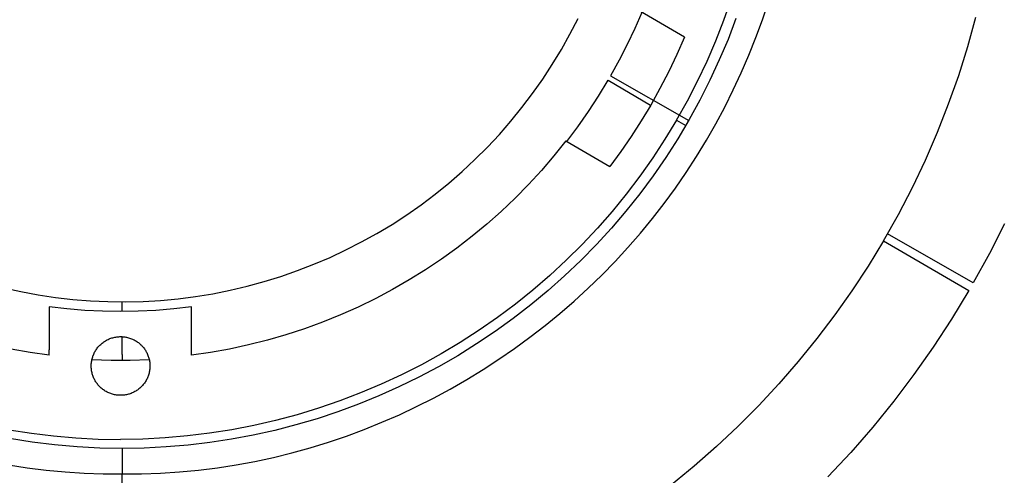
# Model space of a CAD drawing. Header units: millimetres. Extents: x 10740 to 13233, y 6351 to 7934.
# Tile 7 of 23: x 11312 to 11400, y 7507 to 7547. Entities that reach past the tile are written whole.
import ezdxf

# ---------------------------------------------------------------- set-up
doc = ezdxf.new("R2010")
doc.units = ezdxf.units.MM
doc.layers.add('1', color=7, linetype='Continuous')
doc.layers.add('Make2D$Visible$Curvas', color=7, linetype='Continuous')

msp = doc.modelspace()

# ---------------------------------------------------------------- linework, layer by layer
at = {"layer": '1'}
for p, q in [((11388.817, 7527.492), (11387.454, 7525.257)), ((11387.454, 7525.257), (11386.016, 7523.069)), ((11386.016, 7523.069), (11384.505, 7520.93)), ((11384.505, 7520.93), (11382.924, 7518.843)), ((11382.924, 7518.843), (11381.274, 7516.811)), ((11381.274, 7516.811), (11379.557, 7514.835)), ((11379.557, 7514.835), (11377.775, 7512.917)), ((11377.775, 7512.917), (11375.929, 7511.06)), ((11375.929, 7511.06), (11374.022, 7509.266)), ((11374.022, 7509.266), (11372.056, 7507.537)), ((11372.056, 7507.537), (11370.034, 7505.874))]:
    msp.add_line(p, q, dxfattribs=at)
at = {"layer": 'Make2D$Visible$Curvas', "color": 7, "lineweight": -3, "true_color": 0xffffff}
for p, q in [((11374.685, 7547.041), (11375.337, 7548.891)), ((11378.098, 7547.079), (11378.632, 7548.677)), ((11367.418, 7547.733), (11366.794, 7546.296)), ((11371.211, 7545.536), (11367.298, 7547.796)), ((11373.97, 7545.215), (11374.685, 7547.041)), ((11375.755, 7547.182), (11375.05, 7545.339)), ((11377.518, 7545.497), (11378.098, 7547.079)), ((11396.284, 7544.717), (11397.004, 7547.307)), ((11366.794, 7546.296), (11366.126, 7544.879)), ((11366.126, 7544.879), (11365.414, 7543.484)), ((11371.211, 7545.536), (11370.53, 7543.999)), ((11373.192, 7543.414), (11373.97, 7545.215)), ((11375.05, 7545.339), (11374.282, 7543.52)), ((11376.895, 7543.932), (11377.518, 7545.497)), ((11395.476, 7542.153), (11396.284, 7544.717)), ((11370.53, 7543.999), (11369.801, 7542.483)), ((11376.228, 7542.385), (11376.895, 7543.932)), ((11365.414, 7543.484), (11364.658, 7542.112)), ((11372.353, 7541.641), (11373.192, 7543.414)), ((11374.282, 7543.52), (11373.453, 7541.729)), ((11364.658, 7542.112), (11371.57, 7538.163)), ((11369.801, 7542.483), (11369.026, 7540.99)), ((11375.519, 7540.856), (11376.228, 7542.385)), ((11394.58, 7539.619), (11395.476, 7542.153)), ((11363.584, 7540.319), (11364.431, 7541.719)), ((11364.431, 7541.719), (11368.198, 7539.521)), ((11371.454, 7539.898), (11372.353, 7541.641)), ((11373.453, 7541.729), (11372.562, 7539.967)), ((11369.026, 7540.99), (11368.205, 7539.522)), ((11374.767, 7539.349), (11375.519, 7540.856)), ((11362.691, 7538.948), (11363.584, 7540.319)), ((11368.203, 7539.518), (11367.364, 7538.12)), ((11370.495, 7538.187), (11371.454, 7539.898)), ((11372.562, 7539.967), (11371.613, 7538.237)), ((11393.597, 7537.117), (11394.58, 7539.619)), ((11361.753, 7537.606), (11362.691, 7538.948)), ((11373.973, 7537.863), (11374.767, 7539.349)), ((11367.364, 7538.12), (11366.483, 7536.748)), ((11370.495, 7538.187), (11369.467, 7536.493)), ((11370.493, 7538.182), (11371.308, 7537.707)), ((11371.613, 7538.237), (11370.604, 7536.54)), ((11373.139, 7536.4), (11373.973, 7537.863)), ((11360.772, 7536.297), (11361.753, 7537.606)), ((11392.529, 7534.651), (11393.597, 7537.117)), ((11360.685, 7536.346), (11359.627, 7535.021)), ((11360.685, 7536.346), (11364.599, 7534.086)), ((11366.483, 7536.748), (11365.561, 7535.403)), ((11369.467, 7536.493), (11368.38, 7534.835)), ((11370.604, 7536.54), (11369.539, 7534.879)), ((11372.264, 7534.961), (11373.139, 7536.4)), ((11365.561, 7535.403), (11364.599, 7534.086)), ((11359.627, 7535.021), (11358.524, 7533.732)), ((11368.38, 7534.835), (11367.237, 7533.217)), ((11369.539, 7534.879), (11368.417, 7533.254)), ((11371.348, 7533.547), (11372.264, 7534.961)), ((11391.376, 7532.222), (11392.529, 7534.651)), ((11358.524, 7533.732), (11357.378, 7532.482)), ((11370.394, 7532.161), (11371.348, 7533.547)), ((11367.237, 7533.217), (11366.038, 7531.639)), ((11368.417, 7533.254), (11367.241, 7531.669)), ((11357.378, 7532.482), (11356.191, 7531.272)), ((11366.038, 7531.639), (11364.786, 7530.104)), ((11367.241, 7531.669), (11366.011, 7530.126)), ((11369.4, 7530.802), (11370.394, 7532.161)), ((11390.141, 7529.835), (11391.376, 7532.222)), ((11356.191, 7531.272), (11354.962, 7530.103)), ((11368.368, 7529.472), (11369.4, 7530.802)), ((11354.962, 7530.103), (11353.695, 7528.976)), ((11364.786, 7530.104), (11363.48, 7528.613)), ((11366.011, 7530.126), (11364.729, 7528.625)), ((11367.299, 7528.172), (11368.368, 7529.472)), ((11388.824, 7527.491), (11390.141, 7529.835)), ((11353.695, 7528.976), (11352.39, 7527.893)), ((11363.48, 7528.613), (11362.124, 7527.168)), ((11364.729, 7528.625), (11363.396, 7527.168)), ((11366.192, 7526.904), (11367.299, 7528.172)), ((11399.532, 7529.006), (11398.196, 7526.362)), ((11352.39, 7527.893), (11351.048, 7526.855)), ((11388.817, 7527.492), (11396.376, 7523.082)), ((11396.77, 7523.765), (11389.18, 7528.102)), ((11351.048, 7526.855), (11349.673, 7525.864)), ((11362.124, 7527.168), (11360.718, 7525.772)), ((11363.396, 7527.168), (11362.015, 7525.758)), ((11365.051, 7525.667), (11366.192, 7526.904)), ((11349.673, 7525.864), (11348.264, 7524.92)), ((11360.718, 7525.772), (11359.264, 7524.425)), ((11362.015, 7525.758), (11360.586, 7524.396)), ((11363.875, 7524.463), (11365.051, 7525.667)), ((11398.196, 7526.362), (11396.77, 7523.765)), ((11348.264, 7524.92), (11346.824, 7524.024)), ((11346.824, 7524.024), (11345.354, 7523.178)), ((11359.264, 7524.425), (11357.765, 7523.13)), ((11360.586, 7524.396), (11359.112, 7523.084)), ((11362.665, 7523.292), (11363.875, 7524.463)), ((11345.354, 7523.178), (11343.856, 7522.383)), ((11357.765, 7523.13), (11356.221, 7521.887)), ((11359.112, 7523.084), (11357.593, 7521.823)), ((11361.423, 7522.155), (11362.665, 7523.292)), ((11396.376, 7523.082), (11394.84, 7520.549)), ((11321.419, 7521.223), (11321.419, 7522.092)), ((11343.856, 7522.383), (11342.314, 7521.63)), ((11360.15, 7521.052), (11361.423, 7522.155)), ((11314.953, 7521.66), (11314.953, 7517.837)), ((11316.519, 7521.469), (11314.953, 7521.66)), ((11318.09, 7521.332), (11316.519, 7521.469)), ((11319.666, 7521.25), (11318.09, 7521.332)), ((11321.243, 7521.223), (11319.666, 7521.25)), ((11322.821, 7521.25), (11321.243, 7521.223)), ((11324.396, 7521.332), (11322.821, 7521.25)), ((11325.968, 7521.468), (11324.396, 7521.332)), ((11327.534, 7521.659), (11325.968, 7521.468)), ((11327.534, 7517.353), (11327.534, 7521.659)), ((11342.314, 7521.63), (11340.746, 7520.931)), ((11356.221, 7521.887), (11354.636, 7520.699)), ((11357.593, 7521.823), (11356.033, 7520.614)), ((11340.746, 7520.931), (11339.156, 7520.286)), ((11354.636, 7520.699), (11353.009, 7519.567)), ((11356.033, 7520.614), (11354.432, 7519.459)), ((11358.847, 7519.985), (11360.15, 7521.052)), ((11394.84, 7520.549), (11393.218, 7518.07)), ((11337.544, 7519.697), (11335.912, 7519.163)), ((11339.156, 7520.286), (11337.544, 7519.697)), ((11353.009, 7519.567), (11351.345, 7518.492)), ((11354.432, 7519.459), (11352.793, 7518.36)), ((11357.516, 7518.954), (11358.847, 7519.985)), ((11319.783, 7518.541), (11319.857, 7518.59)), ((11319.857, 7518.59), (11319.932, 7518.637)), ((11319.932, 7518.637), (11320.009, 7518.682)), ((11320.009, 7518.682), (11320.087, 7518.723)), ((11320.087, 7518.723), (11320.167, 7518.762)), ((11320.167, 7518.762), (11320.247, 7518.798)), ((11320.247, 7518.798), (11320.329, 7518.831)), ((11320.329, 7518.831), (11320.412, 7518.862)), ((11320.412, 7518.862), (11320.496, 7518.889)), ((11320.496, 7518.889), (11320.581, 7518.914)), ((11320.581, 7518.914), (11320.666, 7518.936)), ((11320.666, 7518.936), (11320.752, 7518.955)), ((11320.752, 7518.955), (11320.839, 7518.971)), ((11320.839, 7518.971), (11320.926, 7518.984)), ((11320.926, 7518.984), (11321.014, 7518.994)), ((11321.014, 7518.994), (11321.102, 7519.001)), ((11321.102, 7519.001), (11321.19, 7519.006)), ((11321.19, 7519.006), (11321.279, 7519.007)), ((11321.279, 7519.007), (11321.367, 7519.005)), ((11321.367, 7519.005), (11321.455, 7519)), ((11321.419, 7517.413), (11321.419, 7519.002)), ((11321.455, 7519), (11321.543, 7518.992)), ((11321.543, 7518.992), (11321.631, 7518.981)), ((11321.631, 7518.981), (11321.718, 7518.967)), ((11321.718, 7518.967), (11321.805, 7518.951)), ((11321.805, 7518.951), (11321.891, 7518.931)), ((11321.891, 7518.931), (11321.976, 7518.908)), ((11321.976, 7518.908), (11322.061, 7518.883)), ((11322.061, 7518.883), (11322.144, 7518.854)), ((11322.144, 7518.854), (11322.227, 7518.823)), ((11322.227, 7518.823), (11322.308, 7518.789)), ((11322.308, 7518.789), (11322.389, 7518.753)), ((11322.389, 7518.753), (11322.468, 7518.713)), ((11322.468, 7518.713), (11322.545, 7518.671)), ((11322.545, 7518.671), (11322.621, 7518.626)), ((11322.621, 7518.626), (11322.696, 7518.579)), ((11322.696, 7518.579), (11322.769, 7518.529)), ((11334.264, 7518.686), (11332.6, 7518.266)), ((11335.912, 7519.163), (11334.264, 7518.686)), ((11356.156, 7517.96), (11357.516, 7518.954)), ((11313.266, 7517.599), (11311.588, 7517.901)), ((11314.953, 7517.354), (11314.953, 7517.837)), ((11318.967, 7517.619), (11319.01, 7517.696)), ((11319.01, 7517.696), (11319.055, 7517.773)), ((11319.055, 7517.773), (11319.103, 7517.848)), ((11319.103, 7517.848), (11319.154, 7517.921)), ((11319.154, 7517.921), (11319.207, 7517.992)), ((11319.207, 7517.992), (11319.262, 7518.061)), ((11319.262, 7518.061), (11319.32, 7518.129)), ((11319.32, 7518.129), (11319.38, 7518.194)), ((11319.38, 7518.194), (11319.442, 7518.258)), ((11319.442, 7518.258), (11319.506, 7518.319)), ((11319.506, 7518.319), (11319.572, 7518.378)), ((11319.572, 7518.378), (11319.641, 7518.435)), ((11319.641, 7518.435), (11319.711, 7518.489)), ((11319.711, 7518.489), (11319.783, 7518.541)), ((11322.769, 7518.529), (11322.84, 7518.477)), ((11322.84, 7518.477), (11322.91, 7518.423)), ((11322.91, 7518.423), (11322.977, 7518.366)), ((11322.977, 7518.366), (11323.043, 7518.307)), ((11323.043, 7518.307), (11323.106, 7518.245)), ((11323.106, 7518.245), (11323.163, 7518.187)), ((11323.163, 7518.187), (11323.218, 7518.126)), ((11323.218, 7518.126), (11323.271, 7518.064)), ((11323.271, 7518.064), (11323.322, 7518)), ((11323.322, 7518), (11323.371, 7517.935)), ((11323.371, 7517.935), (11323.418, 7517.868)), ((11323.418, 7517.868), (11323.463, 7517.8)), ((11323.463, 7517.8), (11323.506, 7517.73)), ((11323.506, 7517.73), (11323.546, 7517.659)), ((11330.922, 7517.904), (11329.233, 7517.599)), ((11332.6, 7518.266), (11330.922, 7517.904)), ((11351.345, 7518.492), (11349.644, 7517.475)), ((11352.793, 7518.36), (11351.117, 7517.317)), ((11354.769, 7517.004), (11356.156, 7517.96)), ((11393.218, 7518.07), (11391.513, 7515.648)), ((11314.953, 7517.354), (11313.266, 7517.599)), ((11318.694, 7516.778), (11318.709, 7516.866)), ((11318.709, 7516.866), (11318.726, 7516.953)), ((11318.726, 7516.953), (11318.746, 7517.04)), ((11318.732, 7516.981), (11320.422, 7516.924)), ((11318.746, 7517.04), (11318.769, 7517.125)), ((11318.769, 7517.125), (11318.795, 7517.21)), ((11318.795, 7517.21), (11318.824, 7517.294)), ((11318.824, 7517.294), (11318.856, 7517.377)), ((11318.856, 7517.377), (11318.89, 7517.459)), ((11318.89, 7517.459), (11318.927, 7517.539)), ((11318.927, 7517.539), (11318.967, 7517.619)), ((11320.422, 7516.924), (11322.113, 7516.925)), ((11321.419, 7517.413), (11321.419, 7516.918)), ((11322.113, 7516.925), (11323.803, 7516.983)), ((11323.546, 7517.659), (11323.584, 7517.587)), ((11323.584, 7517.587), (11323.623, 7517.507)), ((11323.623, 7517.507), (11323.659, 7517.426)), ((11323.659, 7517.426), (11323.693, 7517.344)), ((11323.693, 7517.344), (11323.723, 7517.261)), ((11323.723, 7517.261), (11323.751, 7517.176)), ((11323.751, 7517.176), (11323.776, 7517.091)), ((11323.776, 7517.091), (11323.798, 7517.005)), ((11323.798, 7517.005), (11323.817, 7516.918)), ((11323.817, 7516.918), (11323.833, 7516.831)), ((11323.833, 7516.831), (11323.846, 7516.743)), ((11329.233, 7517.599), (11327.534, 7517.353)), ((11349.644, 7517.475), (11347.909, 7516.518)), ((11351.117, 7517.317), (11349.406, 7516.332)), ((11353.357, 7516.085), (11354.769, 7517.004)), ((11318.668, 7516.424), (11318.67, 7516.513)), ((11318.669, 7516.336), (11318.668, 7516.424)), ((11318.673, 7516.247), (11318.669, 7516.336)), ((11318.67, 7516.513), (11318.675, 7516.602)), ((11318.68, 7516.158), (11318.673, 7516.247)), ((11318.675, 7516.602), (11318.683, 7516.69)), ((11318.69, 7516.07), (11318.68, 7516.158)), ((11318.683, 7516.69), (11318.694, 7516.778)), ((11318.703, 7515.982), (11318.69, 7516.07)), ((11318.718, 7515.895), (11318.703, 7515.982)), ((11323.827, 7515.947), (11323.81, 7515.86)), ((11323.841, 7516.035), (11323.827, 7515.947)), ((11323.852, 7516.123), (11323.841, 7516.035)), ((11323.846, 7516.743), (11323.856, 7516.655)), ((11323.86, 7516.212), (11323.852, 7516.123)), ((11323.856, 7516.655), (11323.863, 7516.566)), ((11323.865, 7516.3), (11323.86, 7516.212)), ((11323.863, 7516.566), (11323.867, 7516.478)), ((11323.868, 7516.389), (11323.865, 7516.3)), ((11323.867, 7516.478), (11323.868, 7516.389)), ((11347.909, 7516.518), (11346.142, 7515.622)), ((11349.406, 7516.332), (11347.663, 7515.406)), ((11351.92, 7515.206), (11353.357, 7516.085)), ((11318.737, 7515.808), (11318.718, 7515.895)), ((11318.759, 7515.722), (11318.737, 7515.808)), ((11318.784, 7515.637), (11318.759, 7515.722)), ((11318.812, 7515.553), (11318.784, 7515.637)), ((11318.842, 7515.469), (11318.812, 7515.553)), ((11318.876, 7515.387), (11318.842, 7515.469)), ((11318.912, 7515.306), (11318.876, 7515.387)), ((11318.951, 7515.226), (11318.912, 7515.306)), ((11318.989, 7515.154), (11318.951, 7515.226)), ((11319.03, 7515.083), (11318.989, 7515.154)), ((11319.072, 7515.014), (11319.03, 7515.083)), ((11323.525, 7515.117), (11323.48, 7515.041)), ((11323.568, 7515.195), (11323.525, 7515.117)), ((11323.608, 7515.274), (11323.568, 7515.195)), ((11323.645, 7515.355), (11323.608, 7515.274)), ((11323.68, 7515.436), (11323.645, 7515.355)), ((11323.712, 7515.519), (11323.68, 7515.436)), ((11323.74, 7515.603), (11323.712, 7515.519)), ((11323.766, 7515.688), (11323.74, 7515.603)), ((11323.789, 7515.774), (11323.766, 7515.688)), ((11323.81, 7515.86), (11323.789, 7515.774)), ((11346.142, 7515.622), (11344.344, 7514.788)), ((11347.663, 7515.406), (11345.915, 7514.552)), ((11350.46, 7514.366), (11351.92, 7515.206)), ((11391.513, 7515.648), (11389.727, 7513.285)), ((11319.117, 7514.945), (11319.072, 7515.014)), ((11319.164, 7514.878), (11319.117, 7514.945)), ((11319.213, 7514.813), (11319.164, 7514.878)), ((11319.264, 7514.749), (11319.213, 7514.813)), ((11319.317, 7514.687), (11319.264, 7514.749)), ((11319.372, 7514.627), (11319.317, 7514.687)), ((11319.429, 7514.568), (11319.372, 7514.627)), ((11319.493, 7514.507), (11319.429, 7514.568)), ((11319.558, 7514.448), (11319.493, 7514.507)), ((11319.626, 7514.391), (11319.558, 7514.448)), ((11319.695, 7514.336), (11319.626, 7514.391)), ((11319.766, 7514.284), (11319.695, 7514.336)), ((11319.839, 7514.234), (11319.766, 7514.284)), ((11319.914, 7514.187), (11319.839, 7514.234)), ((11322.679, 7514.223), (11322.603, 7514.176)), ((11322.752, 7514.272), (11322.679, 7514.223)), ((11322.824, 7514.324), (11322.752, 7514.272)), ((11322.895, 7514.379), (11322.824, 7514.324)), ((11322.963, 7514.435), (11322.895, 7514.379)), ((11323.029, 7514.494), (11322.963, 7514.435)), ((11323.094, 7514.556), (11323.029, 7514.494)), ((11323.156, 7514.619), (11323.094, 7514.556)), ((11323.216, 7514.685), (11323.156, 7514.619)), ((11323.273, 7514.752), (11323.216, 7514.685)), ((11323.329, 7514.822), (11323.273, 7514.752)), ((11323.381, 7514.893), (11323.329, 7514.822)), ((11323.432, 7514.966), (11323.381, 7514.893)), ((11323.48, 7515.041), (11323.432, 7514.966)), ((11344.344, 7514.788), (11342.519, 7514.017)), ((11345.915, 7514.552), (11344.139, 7513.757)), ((11348.978, 7513.567), (11350.46, 7514.366)), ((11319.99, 7514.142), (11319.914, 7514.187)), ((11320.068, 7514.1), (11319.99, 7514.142)), ((11320.147, 7514.061), (11320.068, 7514.1)), ((11320.227, 7514.024), (11320.147, 7514.061)), ((11320.308, 7513.99), (11320.227, 7514.024)), ((11320.391, 7513.959), (11320.308, 7513.99)), ((11320.475, 7513.931), (11320.391, 7513.959)), ((11320.559, 7513.905), (11320.475, 7513.931)), ((11320.645, 7513.882), (11320.559, 7513.905)), ((11320.731, 7513.863), (11320.645, 7513.882)), ((11320.817, 7513.846), (11320.731, 7513.863)), ((11320.905, 7513.832), (11320.817, 7513.846)), ((11320.992, 7513.821), (11320.905, 7513.832)), ((11321.08, 7513.813), (11320.992, 7513.821)), ((11321.168, 7513.809), (11321.08, 7513.813)), ((11321.257, 7513.807), (11321.168, 7513.809)), ((11321.345, 7513.808), (11321.257, 7513.807)), ((11321.433, 7513.812), (11321.345, 7513.808)), ((11321.521, 7513.819), (11321.433, 7513.812)), ((11321.609, 7513.829), (11321.521, 7513.819)), ((11321.696, 7513.842), (11321.609, 7513.829)), ((11321.783, 7513.858), (11321.696, 7513.842)), ((11321.869, 7513.877), (11321.783, 7513.858)), ((11321.955, 7513.899), (11321.869, 7513.877)), ((11322.04, 7513.924), (11321.955, 7513.899)), ((11322.123, 7513.952), (11322.04, 7513.924)), ((11322.206, 7513.982), (11322.123, 7513.952)), ((11322.288, 7514.015), (11322.206, 7513.982)), ((11322.369, 7514.051), (11322.288, 7514.015)), ((11322.448, 7514.09), (11322.369, 7514.051)), ((11322.526, 7514.132), (11322.448, 7514.09)), ((11322.603, 7514.176), (11322.526, 7514.132)), ((11342.519, 7514.017), (11340.668, 7513.31)), ((11344.139, 7513.757), (11342.337, 7513.022)), ((11347.474, 7512.809), (11348.978, 7513.567)), ((11338.793, 7512.667), (11336.898, 7512.09)), ((11340.668, 7513.31), (11338.793, 7512.667)), ((11342.337, 7513.022), (11340.512, 7512.349)), ((11345.95, 7512.093), (11347.474, 7512.809)), ((11389.727, 7513.285), (11387.861, 7510.985)), ((11334.983, 7511.579), (11333.052, 7511.135)), ((11336.898, 7512.09), (11334.983, 7511.579)), ((11338.664, 7511.737), (11336.798, 7511.188)), ((11340.512, 7512.349), (11338.664, 7511.737)), ((11344.407, 7511.419), (11345.95, 7512.093)), ((11311.412, 7510.755), (11313.365, 7510.448)), ((11331.106, 7510.759), (11329.149, 7510.45)), ((11333.052, 7511.135), (11331.106, 7510.759)), ((11334.914, 7510.702), (11333.014, 7510.28)), ((11336.798, 7511.188), (11334.914, 7510.702)), ((11341.268, 7510.203), (11342.846, 7510.789)), ((11342.846, 7510.789), (11344.407, 7511.419)), ((11387.861, 7510.985), (11385.918, 7508.749)), ((11313.426, 7509.66), (11311.445, 7509.972)), ((11313.365, 7510.448), (11315.327, 7510.208)), ((11315.327, 7510.208), (11317.297, 7510.037)), ((11317.297, 7510.037), (11319.271, 7509.934)), ((11319.271, 7509.934), (11321.248, 7509.9)), ((11323.229, 7509.935), (11321.248, 7509.9)), ((11325.208, 7510.038), (11323.229, 7509.935)), ((11327.182, 7510.21), (11325.208, 7510.038)), ((11329.149, 7510.45), (11327.182, 7510.21)), ((11331.102, 7509.922), (11329.179, 7509.628)), ((11333.014, 7510.28), (11331.102, 7509.922)), ((11339.674, 7509.661), (11341.268, 7510.203)), ((11315.416, 7509.418), (11313.426, 7509.66)), ((11317.413, 7509.244), (11315.416, 7509.418)), ((11319.415, 7509.14), (11317.413, 7509.244)), ((11321.419, 7509.105), (11319.415, 7509.14)), ((11323.364, 7509.138), (11321.419, 7509.105)), ((11321.419, 7509.105), (11321.419, 7506.862)), ((11325.308, 7509.236), (11323.364, 7509.138)), ((11327.246, 7509.4), (11325.308, 7509.236)), ((11329.179, 7509.628), (11327.246, 7509.4)), ((11336.444, 7508.715), (11338.066, 7509.165)), ((11338.066, 7509.165), (11339.674, 7509.661)), ((11333.164, 7507.957), (11334.81, 7508.312)), ((11334.81, 7508.312), (11336.444, 7508.715)), ((11385.918, 7508.749), (11383.9, 7506.581)), ((11311.329, 7507.649), (11312.994, 7507.391)), ((11312.994, 7507.391), (11314.668, 7507.183)), ((11328.17, 7507.183), (11329.843, 7507.391)), ((11329.843, 7507.391), (11331.508, 7507.649)), ((11331.508, 7507.649), (11333.164, 7507.957)), ((11314.668, 7507.183), (11316.348, 7507.025)), ((11316.348, 7507.025), (11318.034, 7506.919)), ((11318.034, 7506.919), (11319.725, 7506.864)), ((11319.725, 7506.864), (11321.419, 7506.862)), ((11321.419, 7506.862), (11323.113, 7506.864)), ((11321.419, 7488.827), (11321.419, 7506.862)), ((11323.113, 7506.864), (11324.804, 7506.919)), ((11324.804, 7506.919), (11326.49, 7507.025)), ((11326.49, 7507.025), (11328.17, 7507.183))]:
    msp.add_line(p, q, dxfattribs=at)
at = {"layer": 'Make2D$Visible$Curvas', "color": 7, "lineweight": -3, "true_color": 0xf4f4f4}
for p, q in [((11361.059, 7545.801), (11361.771, 7547.184)), ((11360.3, 7544.444), (11361.059, 7545.801)), ((11359.494, 7543.114), (11360.3, 7544.444)), ((11358.643, 7541.812), (11359.494, 7543.114)), ((11357.747, 7540.541), (11358.643, 7541.812)), ((11356.808, 7539.301), (11357.747, 7540.541)), ((11355.826, 7538.094), (11356.808, 7539.301)), ((11354.804, 7536.923), (11355.826, 7538.094)), ((11353.741, 7535.787), (11354.804, 7536.923)), ((11352.64, 7534.688), (11353.741, 7535.787)), ((11351.502, 7533.628), (11352.64, 7534.688)), ((11350.327, 7532.609), (11351.502, 7533.628)), ((11349.118, 7531.63), (11350.327, 7532.609)), ((11347.876, 7530.694), (11349.118, 7531.63)), ((11346.603, 7529.801), (11347.876, 7530.694)), ((11345.299, 7528.953), (11346.603, 7529.801)), ((11342.608, 7527.394), (11343.967, 7528.15)), ((11343.967, 7528.15), (11345.299, 7528.953)), ((11341.223, 7526.685), (11342.608, 7527.394)), ((11339.815, 7526.025), (11341.223, 7526.685)), ((11338.385, 7525.413), (11339.815, 7526.025)), ((11335.466, 7524.341), (11336.935, 7524.852)), ((11336.935, 7524.852), (11338.385, 7525.413)), ((11332.479, 7523.472), (11333.98, 7523.88)), ((11333.98, 7523.88), (11335.466, 7524.341)), ((11310.916, 7523.332), (11312.434, 7522.995)), ((11312.434, 7522.995), (11313.964, 7522.711)), ((11329.44, 7522.812), (11330.965, 7523.116)), ((11330.965, 7523.116), (11332.479, 7523.472)), ((11313.964, 7522.711), (11315.502, 7522.48)), ((11315.502, 7522.48), (11317.047, 7522.302)), ((11317.047, 7522.302), (11318.597, 7522.178)), ((11318.597, 7522.178), (11320.151, 7522.108)), ((11320.151, 7522.108), (11321.706, 7522.091)), ((11321.706, 7522.091), (11323.261, 7522.128)), ((11323.261, 7522.128), (11324.814, 7522.219)), ((11324.814, 7522.219), (11326.362, 7522.363)), ((11326.362, 7522.363), (11327.905, 7522.561)), ((11327.905, 7522.561), (11329.44, 7522.812))]:
    msp.add_line(p, q, dxfattribs=at)

doc.saveas('drawing.dxf')
